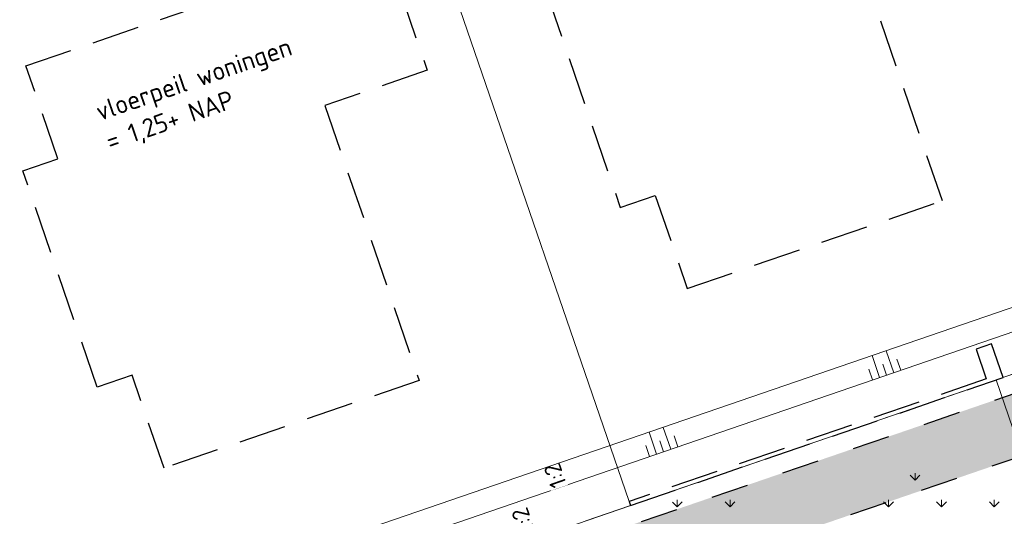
# Model space of a CAD drawing. Header units: metres. Extents: x 264570 to 266133, y 576109 to 577454.
# Tile 85 of 128: x 265451 to 265478, y 576908 to 576921. Entities that reach past the tile are written whole.
import ezdxf

# ---------------------------------------------------------------- set-up
doc = ezdxf.new("R2010")
doc.units = ezdxf.units.M
doc.linetypes.add('DASHED', pattern=[19.049999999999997, 12.7, -6.35])
doc.linetypes.add('NLCS-HIDDEN', pattern=[4, 2, -2])
for name, color, linetype, lineweight in [('B-WE-GR-GRAS_BERMKRUIDENMENGSEL-A', 252, 'Continuous', 18), ('B-WE-GW-TALUDARCERING_KORT-G', 252, 'Continuous', 15), ('B-WE-GW-TALUDARCERING_LANG-G', 252, 'Continuous', 15), ('B-WE-KG-GRENS_KADASTRAAL-G', 252, 'KG-KADASTRAAL', 18), ('B-WE-KL-TRACE-A', 252, 'Continuous', 13), ('B-WE-KL-TRACE-GD', 252, 'NLCS-HIDDEN', 25), ('B-WE-OG-TOPOGRAFIE-G', 252, 'Continuous', 15), ('B-WE-VH-KANTOPSLUITING_OPSLUITBAND_10X20-G', 252, 'B-WE-VH-KANTOPSLUITING_TALUDBAND-G', 18), ('B-XX-AL-HOOGTELABEL-T18', 252, 'Continuous', 18), ('B-XX-AL-T25', 252, 'Continuous', 9), ('T-WE-GR-TOEKOMSTIG-G', 3, 'DASHED', 25)]:
    doc.layers.add(name, color=color, linetype=linetype, lineweight=lineweight)
doc.styles.add('NLCS-ISO-ANNOTATIVE-T25', font='NLCS-ISO.ttf', dxfattribs={"height": 2.5})
doc.styles.add('NLCS-ISO-M250-T18', font='NLCS-ISO.ttf', dxfattribs={"height": 0.45})
doc.styles.get("Standard").update_dxf_attribs({"font": 'arial.ttf'})
doc.linetypes.add('B-WE-VH-KANTOPSLUITING_TALUDBAND-G', pattern='A,5,-2.5,[4,NLCS.shx,S=0.5,R=0,X=0,Y=0],-2.5', length=10)
doc.linetypes.add('KG-KADASTRAAL', pattern='A,5.5,-2,["K",Standard,S=1.8,R=0,X=0,Y=-0.9],-2,5.5,-2,[5,NLCS.shx,S=0.75,R=0,X=0,Y=0],-2', length=19)
pattern_1 = [(90, (214669.059932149, 555914.2474301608), (-0.7071067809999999, 0.7071067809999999), [0.1875, -1.226713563]), (45, (214669.059932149, 555914.2474301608), (-0.7071067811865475, 0.7071067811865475), [0.1875, -0.8125]), (135, (214669.059932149, 555914.2474301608), (-0.7071067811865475, -0.7071067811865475), [0.1875, -0.8124999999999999])]

msp = doc.modelspace()

# ---------------------------------------------------------------- hatches: boundary and pattern name
at = {"layer": 'B-WE-GR-GRAS_BERMKRUIDENMENGSEL-A'}
h = msp.add_hatch(dxfattribs=at)
h.set_pattern_fill('AGR-KRUIDEN', color=256, scale=0.4999999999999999, pattern_type=2)
h.set_pattern_definition(pattern_1)
edge = h.paths.add_edge_path()
edge.add_arc((265481.587517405, 576903.2354905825), 9.225904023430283, 144.3250131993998, 159.3311834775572, ccw=False)
edge.add_arc((265475.1917272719, 576907.8270994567), 1.352594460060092, 60.92824284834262, 144.3250131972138, ccw=False)
edge.add_arc((265477.4525993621, 576911.8938009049), 3.300318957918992, 240.9282428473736, 276.0851694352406)
edge.add_arc((265478.0209244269, 576906.5627903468), 2.060899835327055, 50.036391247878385, 96.08516943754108, ccw=False)
edge.add_line((265479.344642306, 576908.1423722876), (265472.955426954, 576906.4919179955))
h = msp.add_hatch(dxfattribs=at)
h.set_pattern_fill('AGR-KRUIDEN', color=256, scale=0.4999999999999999, pattern_type=2)
h.set_pattern_definition(pattern_1)
edge = h.paths.add_edge_path()
edge.add_arc((265476.2689120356, 576902.8338953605), 9.225904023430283, 144.3250131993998, 159.3311834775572, ccw=False)
edge.add_arc((265469.8731219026, 576907.4255042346), 1.352594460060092, 60.92824284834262, 144.3250131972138, ccw=False)
edge.add_arc((265472.1339939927, 576911.4922056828), 3.300318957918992, 240.9282428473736, 276.0851694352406)
edge.add_arc((265472.7023190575, 576906.1611951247), 2.060899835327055, 50.036391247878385, 96.08516943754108, ccw=False)
edge.add_line((265474.0260369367, 576907.7407770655), (265467.6368215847, 576906.0903227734))
at = {"layer": 'B-WE-KL-TRACE-A'}
h = msp.add_hatch(dxfattribs=at)
h.set_pattern_fill('DOTS', color=256, scale=0.5)
h.set_pattern_definition([(0, (265213.5037215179, 576754.347448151), (0.079375, 0.15875), [0, -0.15875])])
h.paths.add_polyline_path([(265408.4043004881, 576917.8228595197), (265412.2347218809, 576919.1382955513), (265412.770640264, 576917.5777535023), (265421.5918347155, 576891.8912958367), (265492.0053835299, 576916.072582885), (265492.5413019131, 576914.5120408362), (265549.4146078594, 576748.9025223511), (265547.8123746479, 576748.4880045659), (265490.9807598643, 576913.976122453), (265428.5590779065, 576892.5393871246), (265483.7503636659, 576731.8277473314), (265482.1503794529, 576731.4066806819), (265435.7314120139, 576866.5741853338), (265428.2636958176, 576864.0095825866), (265427.7310154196, 576865.560663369), (265435.1987416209, 576868.1252695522), (265426.9985358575, 576892.0034687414), (265420.5672110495, 576889.7948354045), (265411.1628090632, 576917.0255951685), (265408.9402188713, 576916.2623174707)])

# ---------------------------------------------------------------- linework, layer by layer
at = {"layer": 'B-WE-GW-TALUDARCERING_KORT-G', "flags": 128}
for points in [[(265474.6295762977, 576911.7684155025), (265474.5288906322, 576912.0616033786)], [(265475.0078896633, 576911.8983346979), (265474.9072039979, 576912.191522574)], [(265474.2512629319, 576911.6384963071), (265474.1505772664, 576911.9316841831)], [(265468.6637150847, 576909.7192354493), (265468.5630294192, 576910.0124233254)], [(265469.0420284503, 576909.8491546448), (265468.941342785, 576910.1423425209)], [(265468.285401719, 576909.5893162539), (265468.1847160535, 576909.8825041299)]]:
    msp.add_lwpolyline(points, dxfattribs=at)
at = {"layer": 'B-WE-GW-TALUDARCERING_LANG-G', "flags": 128}
for points in [[(265474.4404196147, 576911.7034559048), (265474.2390483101, 576912.2898315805)], [(265474.8187329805, 576911.8333751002), (265474.6173616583, 576912.4197508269)], [(265468.4745584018, 576909.6542758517), (265468.2731870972, 576910.2406515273)], [(265468.8528717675, 576909.784195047), (265468.6515004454, 576910.3705707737)]]:
    msp.add_lwpolyline(points, dxfattribs=at)
at = {"layer": 'B-WE-KG-GRENS_KADASTRAAL-G', "ltscale": 0.5}
for p, q in [((265457.4788445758, 576938.2544718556), (265467.7371163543, 576908.3833889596)), ((265463.7485563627, 576906.8973403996), (265481.5812390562, 576913.0214055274))]:
    msp.add_line(p, q, dxfattribs=at)
at = {"layer": 'B-WE-KL-TRACE-GD', "ltscale": 0.5, "flags": 128}
msp.add_lwpolyline([(265408.4043004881, 576917.8228595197), (265412.2347218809, 576919.1382955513), (265412.770640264, 576917.5777535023), (265421.5918347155, 576891.8912958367), (265492.0053835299, 576916.072582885), (265492.5413019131, 576914.5120408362), (265549.4146078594, 576748.9025223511), (265547.8123746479, 576748.4880045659), (265490.9807598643, 576913.976122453), (265428.5590779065, 576892.5393871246), (265483.7503636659, 576731.8277473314), (265482.1503794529, 576731.4066806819), (265435.7314120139, 576866.5741853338), (265428.2636958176, 576864.0095825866), (265427.7310154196, 576865.560663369), (265435.1987416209, 576868.1252695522), (265426.9985358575, 576892.0034687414), (265420.5672110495, 576889.7948354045), (265411.1628090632, 576917.0255951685), (265408.9402188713, 576916.2623174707)], close=True, dxfattribs=at)
at = {"layer": 'B-WE-OG-TOPOGRAFIE-G', "flags": 128}
for points in [[(265416.3641158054, 576918.1955424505), (265418.7007545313, 576917.0552647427), (265425.7089235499, 576895.6218747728), (265460.5832755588, 576907.5983627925), (265496.6382338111, 576919.9850338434)], [(265416.7435591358, 576917.0980245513), (265417.0044904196, 576916.9706903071), (265424.9349628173, 576895.3560826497), (265425.1367869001, 576894.7683906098), (265491.5057164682, 576917.5650802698)], [(265466.5859055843, 576907.8717373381), (265477.7461448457, 576911.7043682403)]]:
    msp.add_lwpolyline(points, dxfattribs=at)
at = {"layer": 'B-WE-VH-KANTOPSLUITING_OPSLUITBAND_10X20-G', "flags": 128}
msp.add_lwpolyline([(265478.7912248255, 576908.0454318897), (265477.5569885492, 576911.6394075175), (265480.772650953, 576912.743724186), (265482.0068872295, 576909.1497485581)], dxfattribs=at)
at = {"layer": 'T-WE-GR-TOEKOMSTIG-G', "ltscale": 0.1}
for p, q in [((265460.3868934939, 576925.599433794), (265462.3356878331, 576919.9247355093)), ((265476.1221530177, 576916.4332698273), (265473.597652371, 576923.7843685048)), ((265451.5997970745, 576920.0442056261), (265458.3337723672, 576922.3567749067)), ((265465.5152087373, 576922.0424005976), (265467.5030264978, 576916.254069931)), ((265452.4539710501, 576917.5569346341), (265451.5997970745, 576920.0442056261)), ((265462.3356878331, 576919.9247355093), (265459.5976272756, 576918.984435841)), ((265459.5976272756, 576918.984435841), (265462.1245639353, 576911.6262437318)), ((265451.517619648, 576917.2353745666), (265452.4539710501, 576917.5569346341)), ((265453.5054373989, 576911.4470438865), (265451.517619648, 576917.2353745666)), ((265467.5030264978, 576916.254069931), (265468.4393779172, 576916.5756299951)), ((265468.4393779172, 576916.5756299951), (265469.2935994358, 576914.0882205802)), ((265469.2935994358, 576914.0882205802), (265476.1221530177, 576916.4332698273)), ((265477.4375861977, 576912.602860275), (265477.0214416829, 576912.4599486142)), ((265477.7461451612, 576911.7043673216), (265477.4375861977, 576912.602860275)), ((265477.0214416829, 576912.4599486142), (265477.2942730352, 576911.6654909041)), ((265454.4417888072, 576911.7686039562), (265453.5054373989, 576911.4470438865)), ((265455.2960103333, 576909.2811945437), (265454.4417888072, 576911.7686039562)), ((265462.1245639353, 576911.6262437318), (265455.2960103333, 576909.2811945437)), ((265477.2942730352, 576911.6654909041), (265467.7371163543, 576908.3833889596)), ((265467.7728442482, 576908.2793528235), (265477.7461451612, 576911.7043673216)), ((265467.7371163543, 576908.3833889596), (265467.7728442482, 576908.2793528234)), ((265467.7371163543, 576908.3833889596), (265467.7371163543, 576908.3833889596))]:
    msp.add_line(p, q, dxfattribs=at)

# ---------------------------------------------------------------- next in the draw order: texts
at = {"layer": 'B-XX-AL-HOOGTELABEL-T18', "char_height": 0.45, "attachment_point": 1, "rotation": 109.3863361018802, "style": 'NLCS-ISO-M250-T18', "bg_fill": 3, "box_fill_scale": 1.05, "bg_fill_color": 256, "bg_fill_transparency": 0}
for insert in [(265465.6555596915, 576908.7008087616), (265464.7920146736, 576907.5086412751)]:
    msp.add_mtext_dynamic_manual_height_columns('1:2', width=0.4999999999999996, gutter_width=8.999999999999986, heights=[0], dxfattribs=dict(at, insert=insert))
at = {"layer": 'B-XX-AL-T25', "insert": (265453.4143887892, 576919.0364805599), "char_height": 0.5, "attachment_point": 1, "rotation": 18.95339913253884, "style": 'NLCS-ISO-ANNOTATIVE-T25', "bg_fill": 3, "box_fill_scale": 1.15, "bg_fill_color": 256, "bg_fill_transparency": 0}
msp.add_mtext_dynamic_manual_height_columns('\\pxt6;vloerpeil woningen\\P\\pt11;= 1,25+ NAP', width=5.850017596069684, gutter_width=9, heights=[0], dxfattribs=at)

doc.saveas('drawing.dxf')
